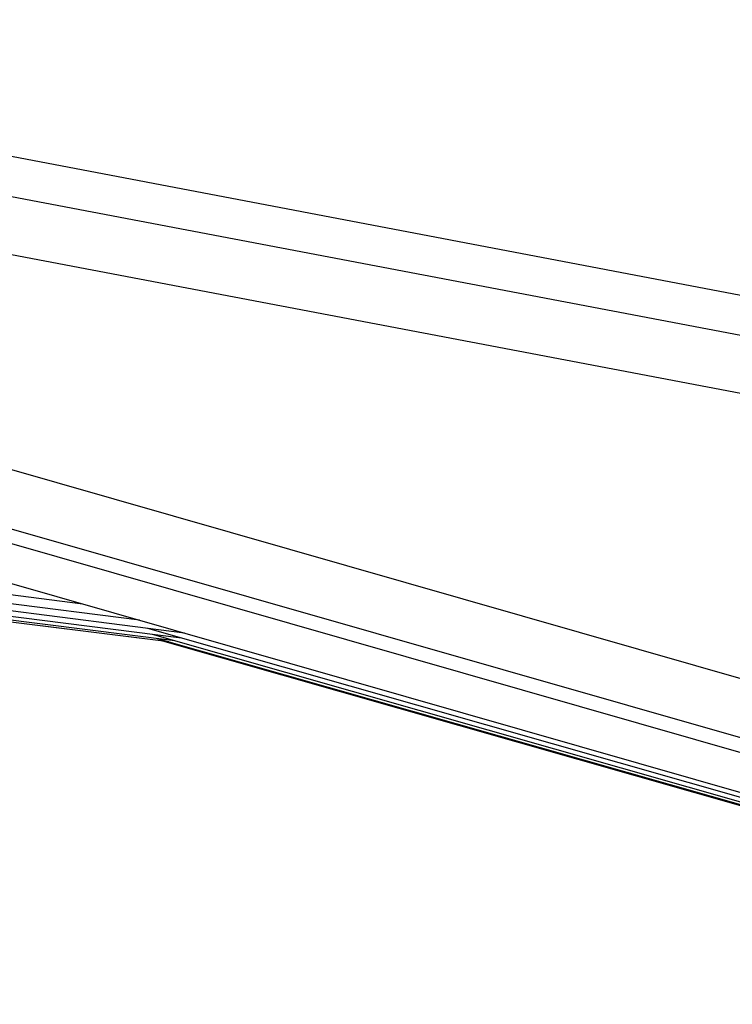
# Model space of a CAD drawing. Header units: millimetres. Extents: x 5000 to 6727, y 0 to 1679.
# Tile 94 of 106: x 6228 to 6353, y 1201 to 1373. Entities that reach past the tile are written whole.
import ezdxf

# ---------------------------------------------------------------- set-up
doc = ezdxf.new("R2010")
doc.units = ezdxf.units.MM
doc.layers.add('Make2D$Sichtbar$Kurven', color=18, linetype='Continuous', true_color=0x000000)

msp = doc.modelspace()

# ---------------------------------------------------------------- linework, layer by layer
at = {"layer": 'Make2D$Sichtbar$Kurven', "color": 18, "lineweight": -3, "true_color": 0x000000}
for p, q in [((6101.2, 1373.32), (6465.25, 1304.08)), ((6495.63, 1291.21), (6114.8, 1363.65)), ((6493.76, 1281.39), (6112.93, 1353.83)), ((6105.24, 1329.35), (6487.61, 1219.95)), ((6092.59, 1320.02), (6484.23, 1207.97)), ((6484.86, 1210.34), (6102.49, 1319.73)), ((6083.79, 1315.53), (6484.23, 1200.97)), ((6239.36, 1271.03), (6074.18, 1292.29)), ((6257.18, 1265.93), (6073.42, 1289.36)), ((6249.29, 1268.19), (6073.76, 1290.68)), ((6255.49, 1264.59), (6072.97, 1287.62)), ((6256.65, 1265.06), (6073.15, 1288.34)), ((6249.68, 1265.01), (6072.82, 1287.06)), ((6254.4, 1264.42), (6072.85, 1287.19)), ((6449.24, 1210.17), (6250.72, 1266.75)), ((6448.57, 1209.57), (6251.56, 1265.71)), ((6448.03, 1209.25), (6252.45, 1264.97)), ((6447.61, 1209.21), (6253.39, 1264.54)), ((6263.03, 1264.25), (6263.03, 1264.25))]:
    msp.add_line(p, q, dxfattribs=at)

doc.saveas('drawing.dxf')
